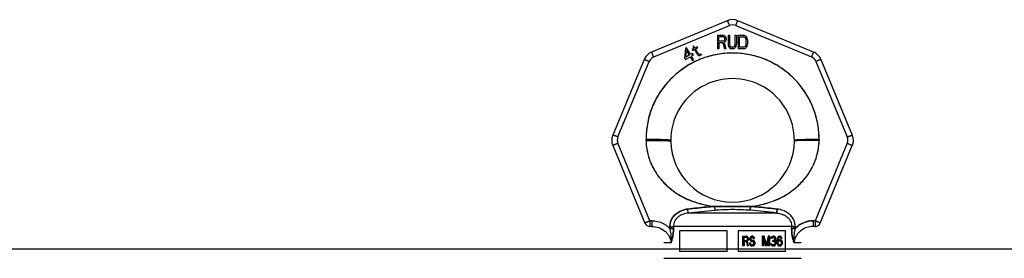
# Model space of a CAD drawing. Header units: millimetres. Extents: x 0 to 351, y 0 to 210.
# Tile 10 of 24: x 102.18 to 116.51, y 177.62 to 181.1. Entities that reach past the tile are written whole.
import ezdxf

# ---------------------------------------------------------------- set-up
doc = ezdxf.new("R2010")
doc.units = ezdxf.units.MM
doc.header["$LTSCALE"] = 16.335
doc.layers.get('0').update_dxf_attribs({"linetype": 'CONTINUOUS'})
doc.layers.add('001-M31079-X02', color=7, linetype='CONTINUOUS')

msp = doc.modelspace()

# ---------------------------------------------------------------- linework, layer by layer
at = {"color": 7, "linetype": 'Continuous'}
msp.add_line((81.772, 177.758), (120.272, 177.758), dxfattribs=at)
at = {"layer": '001-M31079-X02', "color": 9, "linetype": 'Continuous'}
for p, q in [((112.476, 181.081), (111.374, 180.624)), ((113.732, 180.624), (112.63, 181.081)), ((111.405, 180.553), (112.507, 181.009)), ((112.599, 181.009), (113.701, 180.553)), ((111.266, 180.516), (110.81, 179.414)), ((110.883, 179.386), (111.34, 180.488)), ((113.766, 180.488), (114.222, 179.386)), ((113.84, 180.516), (114.296, 179.414)), ((111.351, 178.165), (110.883, 179.294)), ((111.293, 179.335), (111.293, 179.349)), ((114.222, 179.294), (113.755, 178.165)), ((113.813, 179.349), (113.813, 179.335)), ((110.81, 179.261), (111.278, 178.129)), ((113.828, 178.129), (114.296, 179.261)), ((111.909, 178.277), (111.902, 178.335)), ((112.292, 178.374), (112.296, 178.317)), ((112.292, 178.374), (112.296, 178.317)), ((112.81, 178.317), (112.814, 178.374)), ((112.814, 178.374), (112.81, 178.317)), ((113.204, 178.335), (113.197, 178.277)), ((113.197, 178.277), (113.204, 178.335)), ((111.351, 178.165), (111.351, 178.082)), ((111.378, 178.165), (111.351, 178.165)), ((111.378, 178.165), (111.378, 178.082)), ((113.197, 178.277), (111.909, 178.277)), ((113.728, 178.165), (113.728, 178.082)), ((113.755, 178.165), (113.728, 178.165)), ((113.755, 178.165), (113.755, 178.082)), ((111.378, 178.082), (111.351, 178.082)), ((111.641, 178.078), (111.641, 178.052)), ((113.413, 178.08), (111.693, 178.08)), ((113.465, 178.052), (113.465, 178.078)), ((113.755, 178.082), (113.728, 178.082)), ((111.657, 177.842), (111.553, 177.842)), ((113.553, 177.842), (113.449, 177.842))]:
    msp.add_line(p, q, dxfattribs=at)
at = {"layer": '001-M31079-X02', "color": 7, "linetype": 'Continuous'}
for p, q in [((112.335, 180.869), (112.335, 180.669)), ((112.335, 180.869), (112.415, 180.869)), ((112.431, 180.865), (112.415, 180.869)), ((112.488, 180.869), (112.488, 180.737)), ((112.488, 180.869), (112.508, 180.869)), ((112.508, 180.869), (112.508, 180.737)), ((112.588, 180.869), (112.588, 180.737)), ((112.588, 180.869), (112.608, 180.869)), ((112.608, 180.869), (112.608, 180.737)), ((112.635, 180.869), (112.635, 180.669)), ((112.635, 180.869), (112.715, 180.869)), ((112.731, 180.865), (112.715, 180.869)), ((112.355, 180.758), (112.355, 180.669)), ((112.411, 180.758), (112.355, 180.758)), ((112.411, 180.758), (112.438, 180.669)), ((112.431, 180.865), (112.445, 180.852)), ((112.445, 180.775), (112.431, 180.767)), ((112.461, 180.669), (112.431, 180.767)), ((112.445, 180.852), (112.455, 180.835)), ((112.455, 180.792), (112.445, 180.775)), ((112.455, 180.835), (112.458, 180.822)), ((112.458, 180.805), (112.455, 180.792)), ((112.458, 180.822), (112.458, 180.805)), ((112.488, 180.737), (112.491, 180.716)), ((112.508, 180.737), (112.511, 180.72)), ((112.588, 180.737), (112.585, 180.72)), ((112.605, 180.716), (112.608, 180.737)), ((112.731, 180.865), (112.745, 180.856)), ((112.745, 180.856), (112.758, 180.839)), ((112.758, 180.839), (112.765, 180.822)), ((112.768, 180.801), (112.765, 180.822)), ((112.765, 180.716), (112.768, 180.737)), ((112.768, 180.801), (112.768, 180.737)), ((111.866, 180.676), (111.854, 180.537)), ((111.883, 180.686), (111.866, 180.676)), ((111.874, 180.548), (111.883, 180.647)), ((111.941, 180.587), (111.883, 180.686)), ((111.883, 180.647), (111.923, 180.577)), ((111.969, 180.603), (111.941, 180.587)), ((111.99, 180.674), (111.967, 180.661)), ((111.967, 180.661), (111.976, 180.646)), ((111.982, 180.581), (111.969, 180.603)), ((111.988, 180.712), (111.973, 180.704)), ((111.973, 180.704), (111.99, 180.674)), ((111.999, 180.659), (111.976, 180.646)), ((112.005, 180.682), (111.988, 180.712)), ((111.999, 180.659), (112.041, 180.586)), ((112.036, 180.701), (112.005, 180.682)), ((112.013, 180.668), (112.045, 180.686)), ((112.051, 180.601), (112.013, 180.668)), ((112.036, 180.701), (112.045, 180.686)), ((112.041, 180.586), (112.055, 180.574)), ((112.051, 180.601), (112.061, 180.592)), ((112.074, 180.59), (112.061, 180.592)), ((112.09, 180.594), (112.074, 180.59)), ((112.09, 180.594), (112.099, 180.58)), ((112.355, 180.669), (112.335, 180.669)), ((112.461, 180.669), (112.438, 180.669)), ((112.491, 180.716), (112.498, 180.699)), ((112.498, 180.699), (112.511, 180.682)), ((112.511, 180.72), (112.518, 180.707)), ((112.511, 180.682), (112.525, 180.673)), ((112.518, 180.707), (112.528, 180.699)), ((112.541, 180.669), (112.525, 180.673)), ((112.541, 180.694), (112.528, 180.699)), ((112.541, 180.694), (112.555, 180.694)), ((112.555, 180.669), (112.541, 180.669)), ((112.568, 180.699), (112.555, 180.694)), ((112.571, 180.673), (112.555, 180.669)), ((112.578, 180.707), (112.568, 180.699)), ((112.585, 180.682), (112.571, 180.673)), ((112.585, 180.72), (112.578, 180.707)), ((112.598, 180.699), (112.585, 180.682)), ((112.605, 180.716), (112.598, 180.699)), ((112.715, 180.669), (112.635, 180.669)), ((112.731, 180.673), (112.715, 180.669)), ((112.745, 180.682), (112.731, 180.673)), ((112.758, 180.699), (112.745, 180.682)), ((112.765, 180.716), (112.758, 180.699)), ((111.854, 180.537), (111.867, 180.514)), ((111.867, 180.514), (111.936, 180.554)), ((111.923, 180.577), (111.874, 180.548)), ((111.936, 180.554), (111.964, 180.506)), ((111.982, 180.581), (111.953, 180.564)), ((111.983, 180.513), (111.953, 180.564)), ((111.964, 180.506), (111.983, 180.506)), ((112.055, 180.574), (112.068, 180.572)), ((112.068, 180.572), (112.079, 180.573)), ((112.099, 180.58), (112.079, 180.573)), ((111.293, 179.349), (111.293, 179.335)), ((113.813, 179.335), (113.813, 179.349)), ((111.641, 178.078), (111.641, 178.052)), ((113.465, 178.078), (113.465, 178.052))]:
    msp.add_line(p, q, dxfattribs=at)
at = {"layer": '001-M31079-X02', "color": 6, "linetype": 'Continuous'}
for p, q in [((112.355, 180.784), (112.355, 180.848)), ((112.418, 180.848), (112.355, 180.848)), ((112.418, 180.784), (112.355, 180.784)), ((112.418, 180.848), (112.428, 180.843)), ((112.428, 180.788), (112.418, 180.784)), ((112.428, 180.843), (112.435, 180.835)), ((112.435, 180.797), (112.428, 180.788)), ((112.435, 180.835), (112.438, 180.822)), ((112.438, 180.809), (112.435, 180.797)), ((112.438, 180.822), (112.438, 180.809)), ((112.655, 180.694), (112.655, 180.843)), ((112.715, 180.843), (112.655, 180.843)), ((112.715, 180.843), (112.728, 180.839)), ((112.728, 180.839), (112.738, 180.831)), ((112.738, 180.831), (112.745, 180.818)), ((112.745, 180.818), (112.748, 180.801)), ((112.748, 180.737), (112.745, 180.72)), ((112.748, 180.801), (112.748, 180.737)), ((112.715, 180.694), (112.655, 180.694)), ((112.728, 180.699), (112.715, 180.694)), ((112.738, 180.707), (112.728, 180.699)), ((112.745, 180.72), (112.738, 180.707)), ((111.693, 178.08), (111.693, 178.054)), ((111.782, 178.017), (111.782, 177.717)), ((112.473, 178.017), (111.782, 178.017)), ((112.473, 177.717), (112.473, 178.017)), ((112.633, 178.017), (112.633, 177.717)), ((113.324, 178.017), (112.633, 178.017)), ((113.324, 177.717), (113.324, 178.017)), ((113.413, 178.08), (113.413, 178.054)), ((112.704, 177.798), (112.704, 177.938)), ((112.704, 177.938), (112.758, 177.938)), ((112.708, 177.798), (112.708, 177.938)), ((112.716, 177.923), (112.716, 177.879)), ((112.76, 177.923), (112.716, 177.923)), ((112.716, 177.879), (112.76, 177.879)), ((112.716, 177.861), (112.716, 177.798)), ((112.756, 177.861), (112.716, 177.861)), ((112.721, 177.879), (112.721, 177.923)), ((112.721, 177.861), (112.721, 177.798)), ((112.751, 177.861), (112.768, 177.798)), ((112.764, 177.935), (112.753, 177.938)), ((112.755, 177.923), (112.762, 177.92)), ((112.762, 177.882), (112.755, 177.879)), ((112.756, 177.861), (112.773, 177.798)), ((112.768, 177.935), (112.758, 177.938)), ((112.76, 177.923), (112.766, 177.92)), ((112.766, 177.882), (112.76, 177.879)), ((112.766, 177.92), (112.762, 177.92)), ((112.762, 177.92), (112.766, 177.914)), ((112.766, 177.888), (112.762, 177.882)), ((112.766, 177.882), (112.762, 177.882)), ((112.768, 177.935), (112.764, 177.935)), ((112.772, 177.926), (112.764, 177.935)), ((112.764, 177.867), (112.772, 177.873)), ((112.768, 177.867), (112.764, 177.867)), ((112.782, 177.798), (112.764, 177.867)), ((112.766, 177.92), (112.77, 177.914)), ((112.77, 177.914), (112.766, 177.914)), ((112.766, 177.914), (112.768, 177.905)), ((112.768, 177.897), (112.766, 177.888)), ((112.77, 177.888), (112.766, 177.882)), ((112.77, 177.888), (112.766, 177.888)), ((112.777, 177.926), (112.768, 177.935)), ((112.768, 177.897), (112.768, 177.905)), ((112.773, 177.905), (112.768, 177.905)), ((112.773, 177.897), (112.768, 177.897)), ((112.768, 177.867), (112.777, 177.873)), ((112.787, 177.798), (112.768, 177.867)), ((112.77, 177.914), (112.773, 177.905)), ((112.773, 177.897), (112.77, 177.888)), ((112.777, 177.926), (112.772, 177.926)), ((112.778, 177.914), (112.772, 177.926)), ((112.772, 177.873), (112.778, 177.885)), ((112.777, 177.873), (112.772, 177.873)), ((112.773, 177.905), (112.773, 177.897)), ((112.783, 177.914), (112.777, 177.926)), ((112.777, 177.873), (112.783, 177.885)), ((112.783, 177.914), (112.778, 177.914)), ((112.78, 177.905), (112.778, 177.914)), ((112.778, 177.885), (112.78, 177.894)), ((112.783, 177.885), (112.778, 177.885)), ((112.78, 177.905), (112.78, 177.894)), ((112.785, 177.905), (112.78, 177.905)), ((112.785, 177.894), (112.78, 177.894)), ((112.785, 177.905), (112.783, 177.914)), ((112.783, 177.885), (112.785, 177.894)), ((112.785, 177.905), (112.785, 177.894)), ((112.807, 177.917), (112.805, 177.905)), ((112.805, 177.894), (112.805, 177.905)), ((112.81, 177.905), (112.805, 177.905)), ((112.805, 177.894), (112.807, 177.882)), ((112.81, 177.894), (112.805, 177.894)), ((112.816, 177.929), (112.807, 177.917)), ((112.812, 177.917), (112.807, 177.917)), ((112.812, 177.882), (112.807, 177.882)), ((112.807, 177.882), (112.816, 177.87)), ((112.812, 177.917), (112.81, 177.905)), ((112.81, 177.905), (112.81, 177.894)), ((112.81, 177.894), (112.812, 177.882)), ((112.82, 177.929), (112.812, 177.917)), ((112.812, 177.882), (112.82, 177.87)), ((112.824, 177.935), (112.816, 177.929)), ((112.82, 177.929), (112.816, 177.929)), ((112.82, 177.87), (112.816, 177.87)), ((112.816, 177.87), (112.824, 177.864)), ((112.818, 177.903), (112.82, 177.911)), ((112.818, 177.903), (112.818, 177.897)), ((112.822, 177.903), (112.818, 177.903)), ((112.822, 177.897), (112.818, 177.897)), ((112.82, 177.888), (112.818, 177.897)), ((112.828, 177.935), (112.82, 177.929)), ((112.82, 177.911), (112.826, 177.917)), ((112.824, 177.911), (112.82, 177.911)), ((112.824, 177.888), (112.82, 177.888)), ((112.826, 177.882), (112.82, 177.888)), ((112.82, 177.87), (112.828, 177.864)), ((112.822, 177.903), (112.824, 177.911)), ((112.822, 177.897), (112.822, 177.903)), ((112.824, 177.888), (112.822, 177.897)), ((112.832, 177.938), (112.824, 177.935)), ((112.828, 177.935), (112.824, 177.935)), ((112.824, 177.911), (112.83, 177.917)), ((112.83, 177.882), (112.824, 177.888)), ((112.828, 177.864), (112.824, 177.864)), ((112.824, 177.864), (112.832, 177.861)), ((112.826, 177.917), (112.832, 177.92)), ((112.83, 177.917), (112.826, 177.917)), ((112.83, 177.882), (112.826, 177.882)), ((112.832, 177.879), (112.826, 177.882)), ((112.837, 177.938), (112.828, 177.935)), ((112.828, 177.864), (112.837, 177.861)), ((112.83, 177.917), (112.837, 177.92)), ((112.837, 177.879), (112.83, 177.882)), ((112.847, 177.938), (112.832, 177.938)), ((112.849, 177.92), (112.832, 177.92)), ((112.849, 177.879), (112.832, 177.879)), ((112.849, 177.861), (112.832, 177.861)), ((112.853, 177.935), (112.842, 177.938)), ((112.844, 177.92), (112.851, 177.917)), ((112.855, 177.876), (112.844, 177.879)), ((112.844, 177.861), (112.853, 177.858)), ((112.857, 177.935), (112.847, 177.938)), ((112.849, 177.92), (112.855, 177.917)), ((112.859, 177.876), (112.849, 177.879)), ((112.849, 177.861), (112.857, 177.858)), ((112.855, 177.917), (112.851, 177.917)), ((112.851, 177.917), (112.855, 177.911)), ((112.857, 177.935), (112.853, 177.935)), ((112.861, 177.926), (112.853, 177.935)), ((112.855, 177.917), (112.859, 177.911)), ((112.859, 177.911), (112.855, 177.911)), ((112.855, 177.911), (112.857, 177.905)), ((112.859, 177.876), (112.855, 177.876)), ((112.863, 177.87), (112.855, 177.876)), ((112.866, 177.926), (112.857, 177.935)), ((112.857, 177.905), (112.874, 177.905)), ((112.859, 177.911), (112.862, 177.905)), ((112.868, 177.87), (112.859, 177.876)), ((112.866, 177.926), (112.861, 177.926)), ((112.867, 177.914), (112.861, 177.926)), ((112.868, 177.87), (112.863, 177.87)), ((112.871, 177.858), (112.863, 177.87)), ((112.872, 177.914), (112.866, 177.926)), ((112.872, 177.914), (112.867, 177.914)), ((112.869, 177.905), (112.867, 177.914)), ((112.876, 177.858), (112.868, 177.87)), ((112.874, 177.905), (112.872, 177.914)), ((112.991, 177.798), (112.991, 177.938)), ((113.015, 177.938), (112.991, 177.938)), ((112.996, 177.938), (112.996, 177.798)), ((113.004, 177.908), (113.004, 177.798)), ((113.008, 177.908), (113.004, 177.908)), ((113.004, 177.908), (113.033, 177.798)), ((113.008, 177.798), (113.008, 177.908)), ((113.008, 177.908), (113.037, 177.798)), ((113.041, 177.813), (113.01, 177.938)), ((113.046, 177.813), (113.015, 177.938)), ((113.072, 177.938), (113.041, 177.813)), ((113.077, 177.938), (113.046, 177.813)), ((113.049, 177.798), (113.078, 177.908)), ((113.054, 177.798), (113.083, 177.908)), ((113.095, 177.938), (113.072, 177.938)), ((113.078, 177.798), (113.078, 177.908)), ((113.083, 177.908), (113.078, 177.908)), ((113.083, 177.908), (113.083, 177.798)), ((113.091, 177.938), (113.091, 177.798)), ((113.095, 177.798), (113.095, 177.938)), ((113.111, 177.917), (113.109, 177.905)), ((113.124, 177.905), (113.109, 177.905)), ((113.12, 177.929), (113.111, 177.917)), ((113.116, 177.917), (113.111, 177.917)), ((113.116, 177.917), (113.114, 177.905)), ((113.124, 177.929), (113.116, 177.917)), ((113.128, 177.935), (113.12, 177.929)), ((113.124, 177.929), (113.12, 177.929)), ((113.12, 177.905), (113.124, 177.914)), ((113.133, 177.935), (113.124, 177.929)), ((113.124, 177.914), (113.13, 177.92)), ((113.124, 177.905), (113.129, 177.914)), ((113.129, 177.914), (113.124, 177.914)), ((113.143, 177.938), (113.128, 177.935)), ((113.133, 177.935), (113.128, 177.935)), ((113.129, 177.914), (113.135, 177.92)), ((113.13, 177.92), (113.14, 177.923)), ((113.135, 177.92), (113.13, 177.92)), ((113.147, 177.938), (113.133, 177.935)), ((113.135, 177.92), (113.145, 177.923)), ((113.153, 177.923), (113.14, 177.923)), ((113.14, 177.864), (113.14, 177.876)), ((113.153, 177.876), (113.14, 177.876)), ((113.153, 177.864), (113.14, 177.864)), ((113.151, 177.938), (113.143, 177.938)), ((113.145, 177.876), (113.145, 177.864)), ((113.161, 177.935), (113.147, 177.938)), ((113.149, 177.923), (113.159, 177.92)), ((113.161, 177.882), (113.149, 177.876)), ((113.149, 177.864), (113.161, 177.861)), ((113.166, 177.935), (113.151, 177.938)), ((113.153, 177.923), (113.164, 177.92)), ((113.166, 177.882), (113.153, 177.876)), ((113.153, 177.864), (113.166, 177.861)), ((113.164, 177.92), (113.159, 177.92)), ((113.159, 177.92), (113.165, 177.914)), ((113.166, 177.935), (113.161, 177.935)), ((113.169, 177.929), (113.161, 177.935)), ((113.165, 177.888), (113.161, 177.882)), ((113.166, 177.882), (113.161, 177.882)), ((113.166, 177.861), (113.161, 177.861)), ((113.161, 177.861), (113.167, 177.855)), ((113.164, 177.92), (113.17, 177.914)), ((113.17, 177.914), (113.165, 177.914)), ((113.165, 177.914), (113.169, 177.905)), ((113.169, 177.9), (113.165, 177.888)), ((113.17, 177.888), (113.165, 177.888)), ((113.165, 177.87), (113.174, 177.879)), ((113.17, 177.87), (113.165, 177.87)), ((113.176, 177.864), (113.165, 177.87)), ((113.174, 177.929), (113.166, 177.935)), ((113.17, 177.888), (113.166, 177.882)), ((113.166, 177.861), (113.172, 177.855)), ((113.174, 177.929), (113.169, 177.929)), ((113.178, 177.917), (113.169, 177.929)), ((113.169, 177.9), (113.169, 177.905)), ((113.174, 177.905), (113.169, 177.905)), ((113.174, 177.9), (113.169, 177.9)), ((113.17, 177.914), (113.174, 177.905)), ((113.174, 177.9), (113.17, 177.888)), ((113.17, 177.87), (113.178, 177.879)), ((113.18, 177.864), (113.17, 177.87)), ((113.182, 177.917), (113.174, 177.929)), ((113.174, 177.905), (113.174, 177.9)), ((113.174, 177.879), (113.178, 177.888)), ((113.178, 177.879), (113.174, 177.879)), ((113.18, 177.864), (113.176, 177.864)), ((113.18, 177.855), (113.176, 177.864)), ((113.18, 177.905), (113.178, 177.917)), ((113.182, 177.917), (113.178, 177.917)), ((113.178, 177.888), (113.18, 177.9)), ((113.178, 177.879), (113.182, 177.888)), ((113.182, 177.888), (113.178, 177.888)), ((113.18, 177.905), (113.18, 177.9)), ((113.184, 177.905), (113.18, 177.905)), ((113.184, 177.9), (113.18, 177.9)), ((113.184, 177.855), (113.18, 177.864)), ((113.184, 177.905), (113.182, 177.917)), ((113.182, 177.888), (113.184, 177.9)), ((113.184, 177.9), (113.184, 177.905)), ((113.2, 177.9), (113.198, 177.879)), ((113.198, 177.858), (113.198, 177.879)), ((113.203, 177.879), (113.198, 177.879)), ((113.205, 177.914), (113.2, 177.9)), ((113.205, 177.9), (113.2, 177.9)), ((113.205, 177.9), (113.203, 177.879)), ((113.203, 177.879), (113.203, 177.858)), ((113.211, 177.926), (113.205, 177.914)), ((113.209, 177.914), (113.205, 177.9)), ((113.209, 177.914), (113.205, 177.914)), ((113.215, 177.926), (113.209, 177.914)), ((113.209, 177.879), (113.211, 177.897)), ((113.221, 177.885), (113.209, 177.873)), ((113.209, 177.879), (113.209, 177.873)), ((113.213, 177.879), (113.209, 177.879)), ((113.213, 177.873), (113.209, 177.873)), ((113.221, 177.935), (113.211, 177.926)), ((113.215, 177.926), (113.211, 177.926)), ((113.211, 177.897), (113.213, 177.905)), ((113.215, 177.897), (113.211, 177.897)), ((113.213, 177.905), (113.217, 177.914)), ((113.218, 177.905), (113.213, 177.905)), ((113.213, 177.879), (113.215, 177.897)), ((113.226, 177.885), (113.213, 177.873)), ((113.213, 177.873), (113.213, 177.879)), ((113.213, 177.858), (113.217, 177.864)), ((113.226, 177.935), (113.215, 177.926)), ((113.215, 177.897), (113.218, 177.905)), ((113.217, 177.914), (113.223, 177.92)), ((113.222, 177.914), (113.217, 177.914)), ((113.217, 177.864), (113.223, 177.87)), ((113.222, 177.864), (113.217, 177.864)), ((113.218, 177.905), (113.222, 177.914)), ((113.218, 177.858), (113.222, 177.864)), ((113.232, 177.938), (113.221, 177.935)), ((113.226, 177.935), (113.221, 177.935)), ((113.232, 177.888), (113.221, 177.885)), ((113.226, 177.885), (113.221, 177.885)), ((113.222, 177.914), (113.228, 177.92)), ((113.222, 177.864), (113.228, 177.87)), ((113.223, 177.92), (113.229, 177.923)), ((113.228, 177.92), (113.223, 177.92)), ((113.223, 177.87), (113.229, 177.873)), ((113.228, 177.87), (113.223, 177.87)), ((113.236, 177.938), (113.226, 177.935)), ((113.236, 177.888), (113.226, 177.885)), ((113.228, 177.92), (113.234, 177.923)), ((113.228, 177.87), (113.234, 177.873)), ((113.246, 177.923), (113.229, 177.923)), ((113.249, 177.873), (113.229, 177.873)), ((113.244, 177.938), (113.232, 177.938)), ((113.246, 177.888), (113.232, 177.888)), ((113.25, 177.935), (113.24, 177.938)), ((113.242, 177.923), (113.248, 177.92)), ((113.252, 177.885), (113.242, 177.888)), ((113.255, 177.935), (113.244, 177.938)), ((113.244, 177.873), (113.25, 177.87)), ((113.246, 177.923), (113.253, 177.92)), ((113.257, 177.885), (113.246, 177.888)), ((113.253, 177.92), (113.248, 177.92)), ((113.248, 177.92), (113.254, 177.914)), ((113.249, 177.873), (113.255, 177.87)), ((113.255, 177.935), (113.25, 177.935)), ((113.26, 177.926), (113.25, 177.935)), ((113.255, 177.87), (113.25, 177.87)), ((113.25, 177.87), (113.256, 177.864)), ((113.257, 177.885), (113.252, 177.885)), ((113.263, 177.876), (113.252, 177.885)), ((113.253, 177.92), (113.259, 177.914)), ((113.259, 177.914), (113.254, 177.914)), ((113.254, 177.914), (113.258, 177.905)), ((113.265, 177.926), (113.255, 177.935)), ((113.255, 177.87), (113.261, 177.864)), ((113.261, 177.864), (113.256, 177.864)), ((113.256, 177.864), (113.26, 177.858)), ((113.267, 177.876), (113.257, 177.885)), ((113.273, 177.905), (113.258, 177.905)), ((113.259, 177.914), (113.263, 177.905)), ((113.265, 177.926), (113.26, 177.926)), ((113.267, 177.914), (113.26, 177.926)), ((113.261, 177.864), (113.265, 177.858)), ((113.263, 177.876), (113.267, 177.876)), ((113.269, 177.867), (113.263, 177.876)), ((113.271, 177.914), (113.265, 177.926)), ((113.271, 177.914), (113.267, 177.914)), ((113.269, 177.905), (113.267, 177.914)), ((113.273, 177.867), (113.267, 177.876)), ((113.273, 177.867), (113.269, 177.867)), ((113.273, 177.852), (113.269, 177.867)), ((113.273, 177.905), (113.271, 177.914)), ((113.278, 177.852), (113.273, 177.867)), ((112.473, 177.717), (111.782, 177.717)), ((113.324, 177.717), (112.633, 177.717)), ((112.721, 177.798), (112.704, 177.798)), ((112.787, 177.798), (112.768, 177.798)), ((112.799, 177.837), (112.801, 177.825)), ((112.816, 177.837), (112.799, 177.837)), ((112.806, 177.825), (112.801, 177.825)), ((112.801, 177.825), (112.807, 177.81)), ((112.804, 177.837), (112.806, 177.825)), ((112.806, 177.825), (112.812, 177.81)), ((112.812, 177.81), (112.807, 177.81)), ((112.807, 177.81), (112.818, 177.801)), ((112.813, 177.828), (112.811, 177.837)), ((112.812, 177.81), (112.822, 177.801)), ((112.818, 177.828), (112.813, 177.828)), ((112.82, 177.819), (112.813, 177.828)), ((112.818, 177.828), (112.816, 177.837)), ((112.824, 177.819), (112.818, 177.828)), ((112.822, 177.801), (112.818, 177.801)), ((112.818, 177.801), (112.828, 177.798)), ((112.824, 177.819), (112.82, 177.819)), ((112.828, 177.816), (112.82, 177.819)), ((112.822, 177.801), (112.833, 177.798)), ((112.833, 177.816), (112.824, 177.819)), ((112.849, 177.816), (112.828, 177.816)), ((112.849, 177.798), (112.828, 177.798)), ((112.853, 177.819), (112.844, 177.816)), ((112.844, 177.798), (112.855, 177.801)), ((112.857, 177.819), (112.849, 177.816)), ((112.849, 177.798), (112.859, 177.801)), ((112.857, 177.858), (112.853, 177.858)), ((112.853, 177.858), (112.859, 177.852)), ((112.859, 177.825), (112.853, 177.819)), ((112.857, 177.819), (112.853, 177.819)), ((112.855, 177.801), (112.863, 177.807)), ((112.859, 177.801), (112.855, 177.801)), ((112.857, 177.858), (112.864, 177.852)), ((112.864, 177.825), (112.857, 177.819)), ((112.864, 177.852), (112.859, 177.852)), ((112.859, 177.852), (112.863, 177.843)), ((112.863, 177.834), (112.859, 177.825)), ((112.864, 177.825), (112.859, 177.825)), ((112.859, 177.801), (112.868, 177.807)), ((112.863, 177.834), (112.863, 177.843)), ((112.868, 177.843), (112.863, 177.843)), ((112.868, 177.834), (112.863, 177.834)), ((112.863, 177.807), (112.871, 177.819)), ((112.868, 177.807), (112.863, 177.807)), ((112.864, 177.852), (112.868, 177.843)), ((112.868, 177.834), (112.864, 177.825)), ((112.868, 177.843), (112.868, 177.834)), ((112.868, 177.807), (112.876, 177.819)), ((112.876, 177.858), (112.871, 177.858)), ((112.876, 177.846), (112.871, 177.858)), ((112.871, 177.819), (112.876, 177.831)), ((112.876, 177.819), (112.871, 177.819)), ((112.88, 177.846), (112.876, 177.858)), ((112.876, 177.846), (112.876, 177.831)), ((112.88, 177.846), (112.876, 177.846)), ((112.876, 177.819), (112.88, 177.831)), ((112.88, 177.831), (112.876, 177.831)), ((112.88, 177.831), (112.88, 177.846)), ((113.008, 177.798), (112.991, 177.798)), ((113.054, 177.798), (113.033, 177.798)), ((113.046, 177.813), (113.041, 177.813)), ((113.095, 177.798), (113.078, 177.798)), ((113.122, 177.831), (113.107, 177.831)), ((113.107, 177.831), (113.109, 177.822)), ((113.114, 177.822), (113.109, 177.822)), ((113.109, 177.822), (113.114, 177.813)), ((113.112, 177.831), (113.114, 177.822)), ((113.114, 177.822), (113.118, 177.813)), ((113.118, 177.813), (113.114, 177.813)), ((113.114, 177.813), (113.12, 177.807)), ((113.12, 177.825), (113.118, 177.831)), ((113.118, 177.813), (113.124, 177.807)), ((113.124, 177.825), (113.12, 177.825)), ((113.124, 177.819), (113.12, 177.825)), ((113.124, 177.807), (113.12, 177.807)), ((113.12, 177.807), (113.128, 177.801)), ((113.124, 177.825), (113.122, 177.831)), ((113.129, 177.819), (113.124, 177.825)), ((113.129, 177.819), (113.124, 177.819)), ((113.128, 177.816), (113.124, 177.819)), ((113.124, 177.807), (113.133, 177.801)), ((113.133, 177.816), (113.128, 177.816)), ((113.138, 177.813), (113.128, 177.816)), ((113.133, 177.801), (113.128, 177.801)), ((113.128, 177.801), (113.136, 177.798)), ((113.133, 177.816), (113.129, 177.819)), ((113.143, 177.813), (113.133, 177.816)), ((113.133, 177.801), (113.141, 177.798)), ((113.157, 177.798), (113.136, 177.798)), ((113.155, 177.813), (113.138, 177.813)), ((113.161, 177.816), (113.151, 177.813)), ((113.153, 177.798), (113.161, 177.801)), ((113.166, 177.816), (113.155, 177.813)), ((113.157, 177.798), (113.166, 177.801)), ((113.165, 177.819), (113.161, 177.816)), ((113.166, 177.816), (113.161, 177.816)), ((113.161, 177.801), (113.169, 177.807)), ((113.166, 177.801), (113.161, 177.801)), ((113.169, 177.825), (113.165, 177.819)), ((113.17, 177.819), (113.165, 177.819)), ((113.17, 177.819), (113.166, 177.816)), ((113.166, 177.801), (113.174, 177.807)), ((113.172, 177.855), (113.167, 177.855)), ((113.167, 177.855), (113.171, 177.843)), ((113.171, 177.831), (113.169, 177.825)), ((113.174, 177.825), (113.169, 177.825)), ((113.169, 177.807), (113.176, 177.813)), ((113.174, 177.807), (113.169, 177.807)), ((113.174, 177.825), (113.17, 177.819)), ((113.171, 177.831), (113.171, 177.843)), ((113.176, 177.843), (113.171, 177.843)), ((113.176, 177.831), (113.171, 177.831)), ((113.172, 177.855), (113.176, 177.843)), ((113.176, 177.831), (113.174, 177.825)), ((113.174, 177.807), (113.18, 177.813)), ((113.176, 177.843), (113.176, 177.831)), ((113.176, 177.813), (113.18, 177.822)), ((113.18, 177.813), (113.176, 177.813)), ((113.182, 177.843), (113.18, 177.855)), ((113.184, 177.855), (113.18, 177.855)), ((113.18, 177.822), (113.182, 177.831)), ((113.18, 177.813), (113.184, 177.822)), ((113.18, 177.822), (113.184, 177.822)), ((113.182, 177.843), (113.182, 177.831)), ((113.186, 177.843), (113.182, 177.843)), ((113.186, 177.831), (113.182, 177.831)), ((113.186, 177.843), (113.184, 177.855)), ((113.184, 177.822), (113.186, 177.831)), ((113.186, 177.831), (113.186, 177.843)), ((113.198, 177.858), (113.2, 177.837)), ((113.203, 177.858), (113.198, 177.858)), ((113.205, 177.837), (113.2, 177.837)), ((113.2, 177.837), (113.205, 177.822)), ((113.203, 177.858), (113.205, 177.837)), ((113.205, 177.837), (113.209, 177.822)), ((113.209, 177.822), (113.205, 177.822)), ((113.205, 177.822), (113.211, 177.81)), ((113.209, 177.822), (113.215, 177.81)), ((113.211, 177.849), (113.213, 177.858)), ((113.211, 177.849), (113.211, 177.84)), ((113.215, 177.849), (113.211, 177.849)), ((113.215, 177.84), (113.211, 177.84)), ((113.213, 177.831), (113.211, 177.84)), ((113.215, 177.81), (113.211, 177.81)), ((113.211, 177.81), (113.221, 177.801)), ((113.218, 177.858), (113.213, 177.858)), ((113.218, 177.831), (113.213, 177.831)), ((113.217, 177.822), (113.213, 177.831)), ((113.215, 177.849), (113.218, 177.858)), ((113.215, 177.84), (113.215, 177.849)), ((113.218, 177.831), (113.215, 177.84)), ((113.215, 177.81), (113.226, 177.801)), ((113.222, 177.822), (113.217, 177.822)), ((113.223, 177.816), (113.217, 177.822)), ((113.222, 177.822), (113.218, 177.831)), ((113.226, 177.801), (113.221, 177.801)), ((113.221, 177.801), (113.232, 177.798)), ((113.228, 177.816), (113.222, 177.822)), ((113.228, 177.816), (113.223, 177.816)), ((113.229, 177.813), (113.223, 177.816)), ((113.226, 177.801), (113.236, 177.798)), ((113.234, 177.813), (113.228, 177.816)), ((113.249, 177.813), (113.229, 177.813)), ((113.246, 177.798), (113.232, 177.798)), ((113.242, 177.798), (113.252, 177.801)), ((113.25, 177.816), (113.244, 177.813)), ((113.246, 177.798), (113.257, 177.801)), ((113.255, 177.816), (113.249, 177.813)), ((113.256, 177.822), (113.25, 177.816)), ((113.255, 177.816), (113.25, 177.816)), ((113.252, 177.801), (113.263, 177.81)), ((113.257, 177.801), (113.252, 177.801)), ((113.261, 177.822), (113.255, 177.816)), ((113.26, 177.831), (113.256, 177.822)), ((113.261, 177.822), (113.256, 177.822)), ((113.257, 177.801), (113.267, 177.81)), ((113.265, 177.858), (113.26, 177.858)), ((113.26, 177.858), (113.263, 177.849)), ((113.263, 177.84), (113.26, 177.831)), ((113.265, 177.831), (113.26, 177.831)), ((113.265, 177.831), (113.261, 177.822)), ((113.263, 177.84), (113.263, 177.849)), ((113.263, 177.849), (113.267, 177.849)), ((113.267, 177.84), (113.263, 177.84)), ((113.263, 177.81), (113.269, 177.822)), ((113.267, 177.81), (113.263, 177.81)), ((113.265, 177.858), (113.267, 177.849)), ((113.267, 177.84), (113.265, 177.831)), ((113.267, 177.849), (113.267, 177.84)), ((113.267, 177.81), (113.273, 177.822)), ((113.269, 177.822), (113.273, 177.837)), ((113.273, 177.822), (113.269, 177.822)), ((113.273, 177.852), (113.273, 177.837)), ((113.278, 177.852), (113.273, 177.852)), ((113.273, 177.822), (113.278, 177.837)), ((113.278, 177.837), (113.273, 177.837)), ((113.278, 177.837), (113.278, 177.852)), ((113.553, 177.617), (111.553, 177.617))]:
    msp.add_line(p, q, dxfattribs=at)
at = {"layer": '001-M31079-X02', "color": 9, "linetype": 'Continuous'}
for centre, radius, start, end in [((112.553, 180.896), 0.2, 67.5, 112.5), ((112.553, 180.899), 0.12, 67.5027, 112.4973), ((111.451, 180.439), 0.2, 112.5, 157.5), ((112.553, 179.349), 1.26, 359.9999, 180.0001), ((113.655, 180.439), 0.2, 22.5, 67.5), ((111.451, 180.442), 0.12, 112.5027, 157.4973), ((113.655, 180.442), 0.12, 22.5027, 67.4973), ((110.994, 179.337), 0.2, 157.5, 202.5), ((110.994, 179.34), 0.12, 157.5027, 202.4973), ((112.553, 179.337), 0.9, 180.6298, 359.3702), ((114.112, 179.34), 0.12, 337.5027, 22.4973), ((114.112, 179.337), 0.2, 337.5, 22.5), ((112.553, 288.624), 110.251, 269.86427, 270.13573), ((111.351, 178.162), 0.08, 202.5, 270), ((113.755, 178.162), 0.08, 270, 337.5)]:
    msp.add_arc(centre, radius, start, end, dxfattribs=at)
at = {"layer": '001-M31079-X02', "color": 6, "linetype": 'Continuous'}
msp.add_arc((112.553, 179.337), 0.9, 359.3702, 180.6298, dxfattribs=at)
at = {"layer": '001-M31079-X02', "color": 7, "linetype": 'Continuous'}
for start, end in [(180.0001, 180.6298), (359.3702, 360)]:
    msp.add_arc((112.553, 179.349), 1.26, start, end, dxfattribs=at)
at = {"layer": '001-M31079-X02', "color": 9, "linetype": 'Continuous'}
for points, knots in [([(112.476, 181.081), (112.478, 181.081), (112.478, 181.075), (112.481, 181.071), (112.484, 181.064), (112.488, 181.055), (112.492, 181.045), (112.497, 181.034), (112.502, 181.022), (112.505, 181.014), (112.507, 181.009)], [0, 0, 0, 0, 0.059983, 0.133152, 0.232556, 0.355295, 0.497786, 0.655866, 0.824917, 1, 1, 1, 1]), ([(112.599, 181.009), (112.601, 181.014), (112.604, 181.022), (112.609, 181.034), (112.614, 181.045), (112.618, 181.055), (112.622, 181.064), (112.625, 181.071), (112.628, 181.075), (112.628, 181.081), (112.63, 181.081)], [0, 0, 0, 0, 0.175075, 0.344128, 0.502209, 0.644701, 0.767442, 0.866847, 0.940017, 1, 1, 1, 1]), ([(111.405, 180.553), (111.403, 180.557), (111.4, 180.565), (111.395, 180.577), (111.39, 180.588), (111.386, 180.599), (111.382, 180.607), (111.379, 180.615), (111.376, 180.619), (111.376, 180.625), (111.374, 180.624)], [0, 0, 0, 0, 0.175076, 0.344129, 0.50221, 0.644702, 0.767443, 0.866847, 0.940017, 1, 1, 1, 1]), ([(113.732, 180.624), (113.73, 180.625), (113.73, 180.619), (113.727, 180.615), (113.724, 180.607), (113.72, 180.599), (113.716, 180.588), (113.711, 180.577), (113.706, 180.565), (113.703, 180.557), (113.701, 180.553)], [0, 0, 0, 0, 0.059982, 0.133151, 0.232555, 0.355294, 0.497785, 0.655865, 0.824916, 1, 1, 1, 1]), ([(111.266, 180.516), (111.267, 180.517), (111.272, 180.514), (111.277, 180.513), (111.284, 180.51), (111.293, 180.507), (111.304, 180.503), (111.315, 180.498), (111.327, 180.493), (111.336, 180.49), (111.34, 180.488)], [0, 0, 0, 0, 0.060939, 0.13446, 0.234172, 0.357122, 0.499648, 0.657498, 0.82596, 1, 1, 1, 1]), ([(113.84, 180.516), (113.839, 180.517), (113.834, 180.514), (113.829, 180.513), (113.822, 180.51), (113.813, 180.507), (113.802, 180.503), (113.791, 180.498), (113.779, 180.493), (113.77, 180.49), (113.766, 180.488)], [0, 0, 0, 0, 0.060939, 0.13446, 0.234172, 0.357122, 0.499648, 0.657499, 0.82596, 1, 1, 1, 1]), ([(110.883, 179.294), (110.879, 179.292), (110.871, 179.289), (110.858, 179.283), (110.847, 179.278), (110.836, 179.274), (110.827, 179.27), (110.819, 179.266), (110.815, 179.263), (110.809, 179.262), (110.81, 179.261)], [0, 0, 0, 0, 0.172813, 0.340679, 0.498422, 0.641178, 0.764549, 0.864741, 0.938687, 1, 1, 1, 1]), ([(110.883, 179.386), (110.879, 179.388), (110.871, 179.391), (110.859, 179.396), (110.847, 179.4), (110.837, 179.405), (110.828, 179.408), (110.82, 179.411), (110.815, 179.412), (110.81, 179.415), (110.81, 179.414)], [0, 0, 0, 0, 0.174033, 0.342496, 0.500347, 0.642875, 0.765826, 0.865539, 0.93906, 1, 1, 1, 1]), ([(111.653, 179.337), (111.653, 179.341), (111.64, 179.339), (111.629, 179.342), (111.611, 179.343), (111.59, 179.344), (111.565, 179.345), (111.535, 179.346), (111.501, 179.347), (111.464, 179.348), (111.424, 179.348), (111.381, 179.349), (111.337, 179.349), (111.308, 179.349), (111.293, 179.349)], [0, 0, 0, 0, 0.02982, 0.064811, 0.111629, 0.171497, 0.24316, 0.326315, 0.419777, 0.524502, 0.635428, 0.753215, 0.877723, 1, 1, 1, 1]), ([(111.293, 179.349), (111.307, 179.349), (111.336, 179.349), (111.378, 179.349), (111.419, 179.348), (111.457, 179.348), (111.493, 179.347), (111.527, 179.346), (111.558, 179.345), (111.585, 179.344), (111.608, 179.343), (111.626, 179.342), (111.641, 179.341), (111.648, 179.339), (111.653, 179.338), (111.653, 179.337)], [0, 0, 0, 0, 0.119288, 0.238247, 0.350571, 0.45599, 0.557349, 0.651027, 0.736645, 0.812439, 0.877767, 0.929425, 0.967654, 0.991452, 1, 1, 1, 1]), ([(111.293, 179.335), (111.315, 179.336), (111.359, 179.336), (111.424, 179.336), (111.487, 179.336), (111.536, 179.335), (111.571, 179.334), (111.593, 179.333), (111.611, 179.332), (111.626, 179.332), (111.638, 179.331), (111.646, 179.33), (111.65, 179.329), (111.653, 179.328), (111.653, 179.327)], [0, 0, 0, 0, 0.180599, 0.365648, 0.544133, 0.703922, 0.773279, 0.834152, 0.885712, 0.927563, 0.95952, 0.981825, 0.994942, 1, 1, 1, 1]), ([(111.293, 179.335), (111.294, 179.27), (111.311, 179.141), (111.378, 178.958), (111.481, 178.794), (111.612, 178.655), (111.764, 178.543), (111.932, 178.459), (112.109, 178.403), (112.231, 178.381), (112.292, 178.374)], [0, 0, 0, 0, 0.128514, 0.256351, 0.383132, 0.508688, 0.633005, 0.756182, 0.878418, 1, 1, 1, 1]), ([(112.814, 178.374), (112.875, 178.381), (112.997, 178.403), (113.174, 178.459), (113.342, 178.543), (113.494, 178.655), (113.625, 178.794), (113.728, 178.958), (113.795, 179.141), (113.812, 179.27), (113.813, 179.335)], [0, 0, 0, 0, 0.121582, 0.243818, 0.366995, 0.491312, 0.616868, 0.743649, 0.871486, 1, 1, 1, 1]), ([(113.813, 179.349), (113.799, 179.349), (113.77, 179.349), (113.728, 179.349), (113.687, 179.348), (113.649, 179.348), (113.613, 179.347), (113.579, 179.346), (113.548, 179.345), (113.521, 179.344), (113.498, 179.343), (113.48, 179.342), (113.465, 179.341), (113.458, 179.339), (113.453, 179.338), (113.453, 179.337)], [0, 0, 0, 0, 0.119287, 0.238247, 0.350571, 0.45599, 0.557349, 0.651027, 0.736645, 0.812439, 0.877767, 0.929425, 0.967654, 0.991452, 1, 1, 1, 1]), ([(113.453, 179.337), (113.453, 179.341), (113.466, 179.339), (113.477, 179.342), (113.494, 179.343), (113.516, 179.344), (113.541, 179.345), (113.571, 179.346), (113.605, 179.347), (113.642, 179.348), (113.682, 179.348), (113.725, 179.349), (113.769, 179.349), (113.798, 179.349), (113.813, 179.349)], [0, 0, 0, 0, 0.02982, 0.064811, 0.11163, 0.171497, 0.243161, 0.326316, 0.419778, 0.524502, 0.635429, 0.753216, 0.877724, 1, 1, 1, 1]), ([(113.813, 179.335), (113.791, 179.336), (113.747, 179.336), (113.682, 179.336), (113.619, 179.336), (113.57, 179.335), (113.535, 179.334), (113.513, 179.333), (113.495, 179.332), (113.48, 179.332), (113.468, 179.331), (113.46, 179.33), (113.456, 179.329), (113.453, 179.328), (113.453, 179.327)], [0, 0, 0, 0, 0.180599, 0.365648, 0.544133, 0.703922, 0.773279, 0.834152, 0.885712, 0.927563, 0.95952, 0.981825, 0.994942, 1, 1, 1, 1]), ([(114.222, 179.386), (114.227, 179.388), (114.235, 179.391), (114.247, 179.396), (114.259, 179.4), (114.269, 179.405), (114.278, 179.408), (114.286, 179.411), (114.291, 179.412), (114.296, 179.415), (114.296, 179.414)], [0, 0, 0, 0, 0.174042, 0.342505, 0.500355, 0.642882, 0.765831, 0.865542, 0.939062, 1, 1, 1, 1]), ([(114.222, 179.294), (114.227, 179.292), (114.235, 179.289), (114.248, 179.283), (114.259, 179.278), (114.27, 179.274), (114.279, 179.27), (114.287, 179.266), (114.291, 179.263), (114.297, 179.262), (114.296, 179.261)], [0, 0, 0, 0, 0.172803, 0.34067, 0.498414, 0.641172, 0.764544, 0.864738, 0.938685, 1, 1, 1, 1]), ([(111.902, 178.335), (111.887, 178.333), (111.86, 178.328), (111.821, 178.316), (111.786, 178.301), (111.755, 178.283), (111.727, 178.263), (111.703, 178.24), (111.684, 178.216), (111.667, 178.19), (111.655, 178.163), (111.646, 178.135), (111.641, 178.106), (111.641, 178.087), (111.641, 178.078)], [0, 0, 0, 0, 0.107248, 0.208031, 0.302685, 0.392012, 0.476842, 0.557967, 0.636039, 0.71167, 0.785547, 0.858189, 0.929779, 1, 1, 1, 1]), ([(112.292, 178.374), (112.251, 178.371), (112.167, 178.364), (112.037, 178.351), (111.947, 178.34), (111.902, 178.335)], [0, 0, 0, 0, 0.313983, 0.64732, 1, 1, 1, 1]), ([(111.909, 178.277), (111.973, 178.285), (112.102, 178.3), (112.231, 178.312), (112.296, 178.317)], [0, 0, 0, 0, 0.500713, 1, 1, 1, 1]), ([(112.814, 178.374), (112.755, 178.374), (112.64, 178.374), (112.466, 178.374), (112.351, 178.374), (112.292, 178.374)], [0, 0, 0, 0, 0.341255, 0.65875, 1, 1, 1, 1]), ([(112.81, 178.317), (112.767, 178.32), (112.682, 178.325), (112.553, 178.328), (112.424, 178.325), (112.339, 178.32), (112.296, 178.317)], [0, 0, 0, 0, 0.250568, 0.5, 0.749432, 1, 1, 1, 1]), ([(113.197, 178.277), (113.132, 178.285), (113.004, 178.3), (112.875, 178.312), (112.81, 178.317)], [0, 0, 0, 0, 0.500713, 1, 1, 1, 1]), ([(113.204, 178.335), (113.158, 178.34), (113.069, 178.351), (112.939, 178.364), (112.855, 178.371), (112.814, 178.374)], [0, 0, 0, 0, 0.35268, 0.686017, 1, 1, 1, 1]), ([(113.465, 178.078), (113.465, 178.087), (113.464, 178.106), (113.459, 178.135), (113.451, 178.163), (113.438, 178.19), (113.422, 178.216), (113.402, 178.24), (113.379, 178.263), (113.351, 178.283), (113.32, 178.301), (113.285, 178.316), (113.246, 178.328), (113.218, 178.333), (113.204, 178.335)], [0, 0, 0, 0, 0.070278, 0.141913, 0.214561, 0.288425, 0.364052, 0.442118, 0.52324, 0.608071, 0.697382, 0.792005, 0.892756, 1, 1, 1, 1]), ([(111.351, 178.165), (111.347, 178.163), (111.338, 178.159), (111.326, 178.154), (111.314, 178.149), (111.304, 178.145), (111.295, 178.14), (111.287, 178.137), (111.283, 178.134), (111.277, 178.133), (111.277, 178.131)], [0, 0, 0, 0, 0.170873, 0.339252, 0.497899, 0.640755, 0.764161, 0.864579, 0.938644, 1, 1, 1, 1]), ([(111.378, 178.165), (111.392, 178.165), (111.42, 178.163), (111.462, 178.156), (111.503, 178.143), (111.542, 178.127), (111.578, 178.105), (111.612, 178.081), (111.632, 178.062), (111.641, 178.052)], [0, 0, 0, 0, 0.142409, 0.286032, 0.430381, 0.574801, 0.718483, 0.860524, 1, 1, 1, 1]), ([(111.909, 178.277), (111.881, 178.274), (111.84, 178.265), (111.791, 178.242), (111.757, 178.219), (111.729, 178.19), (111.708, 178.156), (111.695, 178.119), (111.692, 178.093), (111.693, 178.08)], [0, 0, 0, 0, 0.258475, 0.385509, 0.510919, 0.63479, 0.757331, 0.878888, 1, 1, 1, 1]), ([(113.197, 178.277), (113.224, 178.274), (113.265, 178.265), (113.315, 178.242), (113.349, 178.219), (113.377, 178.19), (113.398, 178.156), (113.411, 178.119), (113.414, 178.093), (113.413, 178.08)], [0, 0, 0, 0, 0.258475, 0.385509, 0.510919, 0.63479, 0.757331, 0.878888, 1, 1, 1, 1]), ([(113.465, 178.052), (113.474, 178.062), (113.494, 178.081), (113.528, 178.106), (113.564, 178.127), (113.603, 178.143), (113.644, 178.156), (113.686, 178.163), (113.714, 178.165), (113.728, 178.165)], [0, 0, 0, 0, 0.139407, 0.281547, 0.425273, 0.569753, 0.714131, 0.857816, 1, 1, 1, 1]), ([(113.829, 178.131), (113.829, 178.133), (113.823, 178.134), (113.819, 178.137), (113.811, 178.14), (113.802, 178.145), (113.792, 178.149), (113.78, 178.154), (113.768, 178.159), (113.759, 178.163), (113.755, 178.165)], [0, 0, 0, 0, 0.061337, 0.135484, 0.235635, 0.358902, 0.501737, 0.65946, 0.827349, 1, 1, 1, 1]), ([(111.378, 178.082), (111.412, 178.082), (111.48, 178.07), (111.555, 178.028), (111.604, 177.98), (111.632, 177.938), (111.651, 177.892), (111.656, 177.859), (111.657, 177.842)], [0, 0, 0, 0, 0.25143, 0.503272, 0.628972, 0.753715, 0.877314, 1, 1, 1, 1]), ([(111.641, 178.078), (111.646, 178.078), (111.656, 178.078), (111.671, 178.079), (111.682, 178.079), (111.69, 178.079), (111.693, 178.08)], [0, 0, 0, 0, 0.304503, 0.5896, 0.826919, 1, 1, 1, 1]), ([(111.693, 178.054), (111.69, 178.053), (111.683, 178.053), (111.67, 178.052), (111.656, 178.052), (111.646, 178.052), (111.641, 178.052)], [0, 0, 0, 0, 0.181683, 0.424817, 0.70749, 1, 1, 1, 1]), ([(111.641, 178.052), (111.646, 178.052), (111.656, 178.052), (111.67, 178.052), (111.683, 178.053), (111.69, 178.053), (111.693, 178.054)], [0, 0, 0, 0, 0.292513, 0.575188, 0.818321, 1, 1, 1, 1]), ([(111.657, 177.842), (111.659, 177.857), (111.662, 177.886), (111.662, 177.931), (111.658, 177.974), (111.651, 178.014), (111.645, 178.04), (111.641, 178.052)], [0, 0, 0, 0, 0.207564, 0.421591, 0.628947, 0.822617, 1, 1, 1, 1]), ([(111.693, 178.054), (111.693, 178.034), (111.692, 177.995), (111.684, 177.94), (111.672, 177.889), (111.662, 177.857), (111.657, 177.842)], [0, 0, 0, 0, 0.273916, 0.536495, 0.779955, 1, 1, 1, 1]), ([(111.657, 177.842), (111.662, 177.857), (111.672, 177.889), (111.684, 177.94), (111.692, 177.995), (111.693, 178.034), (111.693, 178.054)], [0, 0, 0, 0, 0.220045, 0.463505, 0.726083, 1, 1, 1, 1]), ([(113.465, 178.078), (113.46, 178.078), (113.45, 178.078), (113.435, 178.079), (113.423, 178.079), (113.416, 178.079), (113.413, 178.08)], [0, 0, 0, 0, 0.304503, 0.5896, 0.826919, 1, 1, 1, 1]), ([(113.449, 177.842), (113.444, 177.857), (113.433, 177.889), (113.421, 177.94), (113.414, 177.995), (113.413, 178.034), (113.413, 178.054)], [0, 0, 0, 0, 0.220045, 0.463505, 0.726083, 1, 1, 1, 1]), ([(113.413, 178.054), (113.413, 178.034), (113.414, 177.995), (113.421, 177.94), (113.433, 177.889), (113.444, 177.857), (113.449, 177.842)], [0, 0, 0, 0, 0.273917, 0.536495, 0.779955, 1, 1, 1, 1]), ([(113.465, 178.052), (113.459, 178.052), (113.45, 178.052), (113.436, 178.052), (113.423, 178.053), (113.416, 178.053), (113.413, 178.054)], [0, 0, 0, 0, 0.292512, 0.575186, 0.818319, 1, 1, 1, 1]), ([(113.413, 178.054), (113.416, 178.053), (113.423, 178.053), (113.436, 178.052), (113.45, 178.052), (113.459, 178.052), (113.465, 178.052)], [0, 0, 0, 0, 0.181683, 0.424817, 0.70749, 1, 1, 1, 1]), ([(113.465, 178.052), (113.461, 178.039), (113.455, 178.014), (113.448, 177.974), (113.444, 177.93), (113.444, 177.886), (113.447, 177.856), (113.449, 177.842)], [0, 0, 0, 0, 0.178771, 0.371864, 0.578833, 0.792671, 1, 1, 1, 1]), ([(113.728, 178.082), (113.694, 178.082), (113.626, 178.07), (113.551, 178.028), (113.502, 177.98), (113.474, 177.938), (113.455, 177.892), (113.45, 177.859), (113.449, 177.842)], [0, 0, 0, 0, 0.25143, 0.503272, 0.628972, 0.753715, 0.877314, 1, 1, 1, 1])]:
    msp.add_open_spline(points, degree=3, knots=knots, dxfattribs=at)
at = {"layer": '001-M31079-X02', "color": 7, "linetype": 'Continuous'}
for points, knots in [([(113.813, 179.349), (113.813, 179.387), (113.81, 179.462), (113.794, 179.574), (113.769, 179.685), (113.734, 179.793), (113.69, 179.897), (113.636, 179.996), (113.574, 180.091), (113.503, 180.179), (113.425, 180.261), (113.339, 180.336), (113.248, 180.402), (113.151, 180.46), (113.049, 180.509), (112.943, 180.549), (112.834, 180.579), (112.722, 180.599), (112.61, 180.61), (112.496, 180.61), (112.384, 180.599), (112.272, 180.579), (112.163, 180.549), (112.057, 180.509), (111.955, 180.46), (111.858, 180.402), (111.766, 180.336), (111.681, 180.261), (111.603, 180.179), (111.532, 180.091), (111.47, 179.996), (111.416, 179.897), (111.372, 179.793), (111.337, 179.685), (111.312, 179.574), (111.296, 179.462), (111.293, 179.387), (111.293, 179.349)], [0, 0, 0, 0, 0.028575, 0.057156, 0.085737, 0.114317, 0.142895, 0.171472, 0.200048, 0.228622, 0.257194, 0.285764, 0.314333, 0.342901, 0.371466, 0.400031, 0.428594, 0.457157, 0.485719, 0.514281, 0.542844, 0.571406, 0.59997, 0.628535, 0.6571, 0.685667, 0.714236, 0.742807, 0.771379, 0.799953, 0.828529, 0.857106, 0.885684, 0.914264, 0.942844, 0.971426, 1, 1, 1, 1]), ([(111.293, 179.335), (111.293, 179.309), (111.296, 179.256), (111.309, 179.176), (111.329, 179.096), (111.357, 179.017), (111.394, 178.939), (111.438, 178.863), (111.489, 178.791), (111.549, 178.722), (111.615, 178.658), (111.689, 178.598), (111.769, 178.544), (111.857, 178.496), (111.952, 178.455), (112.055, 178.42), (112.169, 178.392), (112.25, 178.379), (112.292, 178.374)], [0, 0, 0, 0, 0.052181, 0.105354, 0.159651, 0.215126, 0.271704, 0.32921, 0.387812, 0.447543, 0.508501, 0.570744, 0.634508, 0.700129, 0.768169, 0.839498, 0.915758, 1, 1, 1, 1]), ([(112.814, 178.374), (112.856, 178.379), (112.937, 178.392), (113.051, 178.42), (113.154, 178.455), (113.249, 178.496), (113.337, 178.544), (113.417, 178.598), (113.491, 178.658), (113.557, 178.722), (113.617, 178.791), (113.668, 178.863), (113.712, 178.939), (113.748, 179.017), (113.777, 179.096), (113.797, 179.176), (113.809, 179.256), (113.813, 179.309), (113.813, 179.335)], [0, 0, 0, 0, 0.084241, 0.160502, 0.23183, 0.299871, 0.365492, 0.429256, 0.491499, 0.552457, 0.612188, 0.67079, 0.728296, 0.784874, 0.84035, 0.894647, 0.94782, 1, 1, 1, 1]), ([(111.641, 178.078), (111.641, 178.087), (111.642, 178.107), (111.647, 178.135), (111.655, 178.163), (111.668, 178.19), (111.684, 178.216), (111.704, 178.24), (111.727, 178.263), (111.755, 178.283), (111.786, 178.301), (111.821, 178.316), (111.86, 178.328), (111.887, 178.333), (111.902, 178.335)], [0, 0, 0, 0, 0.071456, 0.143201, 0.215645, 0.289352, 0.3649, 0.44284, 0.523767, 0.608375, 0.697396, 0.791631, 0.892104, 1, 1, 1, 1]), ([(111.902, 178.335), (111.948, 178.34), (112.037, 178.351), (112.167, 178.364), (112.251, 178.371), (112.292, 178.374)], [0, 0, 0, 0, 0.352866, 0.686157, 1, 1, 1, 1]), ([(112.814, 178.374), (112.855, 178.371), (112.939, 178.364), (113.069, 178.351), (113.158, 178.34), (113.204, 178.335)], [0, 0, 0, 0, 0.313843, 0.647134, 1, 1, 1, 1]), ([(113.728, 178.165), (113.715, 178.165), (113.691, 178.163), (113.654, 178.158), (113.618, 178.148), (113.583, 178.135), (113.55, 178.119), (113.519, 178.099), (113.49, 178.077), (113.473, 178.06), (113.464, 178.051)], [0, 0, 0, 0, 0.124494, 0.250195, 0.376575, 0.50318, 0.629613, 0.755198, 0.878796, 1, 1, 1, 1])]:
    msp.add_open_spline(points, degree=3, knots=knots, dxfattribs=at)
at = {"layer": '001-M31079-X02', "color": 9, "linetype": 'Continuous'}
for points in [[(111.351, 178.082), (111.349, 178.082), (111.341, 178.081), (111.349, 178.082), (111.351, 178.082)], [(113.755, 178.082), (113.757, 178.082), (113.764, 178.081), (113.757, 178.082), (113.755, 178.082)]]:
    msp.add_open_spline(points, degree=3, dxfattribs=at)

doc.saveas('drawing.dxf')
